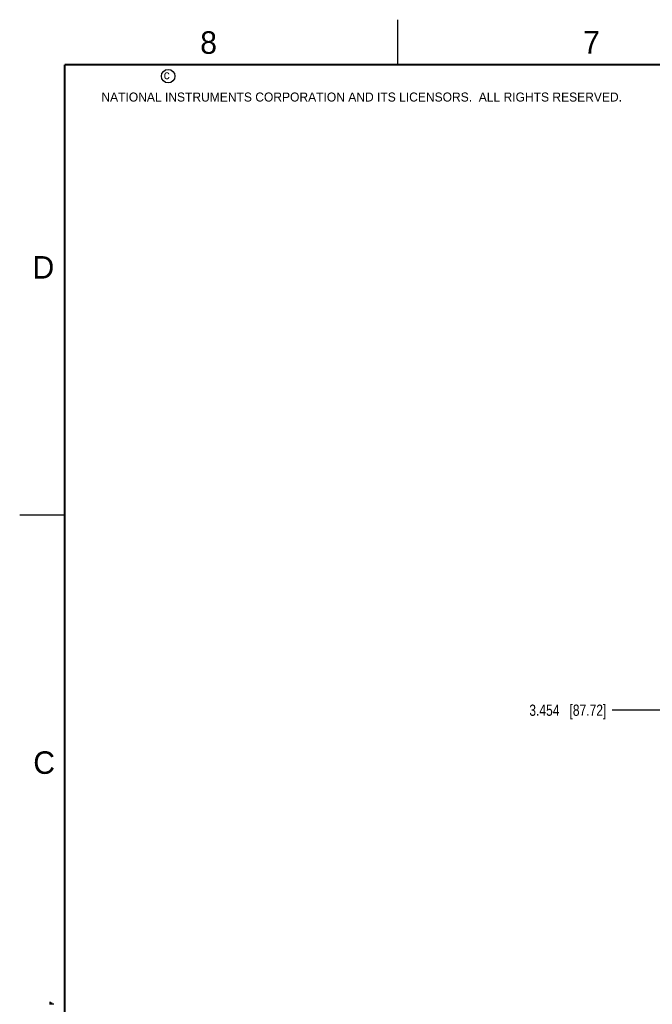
# Model space of a CAD drawing. Header units: inches. Extents: x 0 to 34, y 0 to 22.
# Tile 10 of 70: x 0 to 7, y 11.1 to 22. Entities that reach past the tile are written whole.
import ezdxf

# ---------------------------------------------------------------- set-up
doc = ezdxf.new("R2010")
doc.units = ezdxf.units.IN
doc.header["$LTSCALE"] = 1.87
doc.header["$MEASUREMENT"] = 0
doc.layers.get('0').update_dxf_attribs({"linetype": 'CONTINUOUS'})
doc.layers.add('DIMENSIONS', color=7, linetype='CONTINUOUS')
doc.styles.get("Standard").update_dxf_attribs({"font": 'txt', "width": 0.8})
doc.styles.add('TEXTSTYLE_2', font='txt')
doc.dimstyles.new('DIMSTYLE_1', dxfattribs={"dimtxt": 0.125, "dimasz": 0.18, "dimexe": 0.18, "dimexo": 0.0625, "dimgap": 0.09, "dimtad": 0, "dimtih": 1, "dimtoh": 1, "dimdec": 3, "dimzin": 4, "dimdsep": 46, "dimtxsty": 'STANDARD', "dimblk": '_FILLED', "dimblk1": '_FILLED', "dimblk2": '_FILLED', "dimcen": 0.09, "dimadec": 0, "dimazin": 0, "dimtp": 0.01, "dimtm": 0.01, "dimtfac": 1, "dimtdec": 3, "dimtofl": 0, "dimtmove": 0, "dimatfit": 3, "dimldrblk": '_FILLED', "dimfxl": 1, "dimtolj": 1, "dimtzin": 4, "dimarcsym": 0})

# ---------------------------------------------------------------- blocks, each defined once
blk = doc.blocks.new('*D22')
at = {"layer": 'DIMENSIONS', "color": 2, "linetype": 'CONTINUOUS'}
blk.add_line((7.302, 14.331), (6.577, 14.331), dxfattribs=at)
at = {"layer": 'DIMENSIONS', "color": 2, "linetype": 'CONTINUOUS', "insert": (6.514, 14.394), "char_height": 0.125, "width": 1.325, "attachment_point": 3, "line_spacing_factor": 0.9}
blk.add_mtext('3.454{\\Ftxt.shx;\\W1.000000;\\H0.125000; }[87.72]', dxfattribs=at)
blk = doc.blocks.new('_FILLED')
at = {"color": 0, "linetype": 'BYBLOCK'}
blk.add_solid([(0, 0), (-1, 0.174), (-1, -0.174)], dxfattribs=at)

msp = doc.modelspace()

# ---------------------------------------------------------------- linework, layer by layer
at = {"color": 2, "linetype": 'CONTINUOUS'}
for p, q in [((4.2, 21.5), (4.2, 22)), ((0, 16.5), (0.5, 16.5)), ((0.3303, 11.09), (0.3441, 11.09)), ((0.3303, 11.08), (0.3614, 11.08)), ((0.3303, 11.07), (0.3788, 11.07))]:
    msp.add_line(p, q, dxfattribs=at)
at = {"color": 7, "linetype": 'CONTINUOUS', "const_width": 0.02}
for points in [[(0.5, 21.5), (0.5, 0.5)], [(33.5, 21.5), (0.5, 21.5)]]:
    msp.add_lwpolyline(points, dxfattribs=at)
at = {"color": 2, "linetype": 'CONTINUOUS'}
msp.add_circle((1.6484, 21.3727), 0.0754, dxfattribs=at)

# ---------------------------------------------------------------- texts
at = {"color": 2, "linetype": 'CONTINUOUS', "attachment_point": 1, "line_spacing_factor": 0.9, "style": 'TEXTSTYLE_2'}
for s, insert, char_height, width in [('8', (2.0046, 21.8713), 0.25, 0.25), ('7', (6.2556, 21.8743), 0.25, 0.25), ('c', (1.599, 21.4388), 0.1, 0.1), ('NATIONAL INSTRUMENTS CORPORATION AND ITS LICENSORS.  ALL RIGHTS RESERVED.', (0.9071, 21.1911), 0.1, 7.3), ('D', (0.1424, 19.375), 0.25, 0.25), ('C', (0.1508, 13.8746), 0.25, 0.25)]:
    msp.add_mtext(s, dxfattribs=dict(at, insert=insert, char_height=char_height, width=width))

# ---------------------------------------------------------------- dimensions: what is measured, and where the dimension line sits
at = {"layer": 'DIMENSIONS', "color": 2, "linetype": 'CONTINUOUS'}
dim = msp.add_ordinate_dim(feature_location=(7.30155, 14.33111), offset=(-0.725, 0), dtype=0, origin=(7.36405, 17.78464), dimstyle='DIMSTYLE_1', dxfattribs=at)
dim.commit()
dim.dimension.update_dxf_attribs({"geometry": '*D22', "text_midpoint": (5.55156, 14.33111)})

doc.saveas('drawing.dxf')
